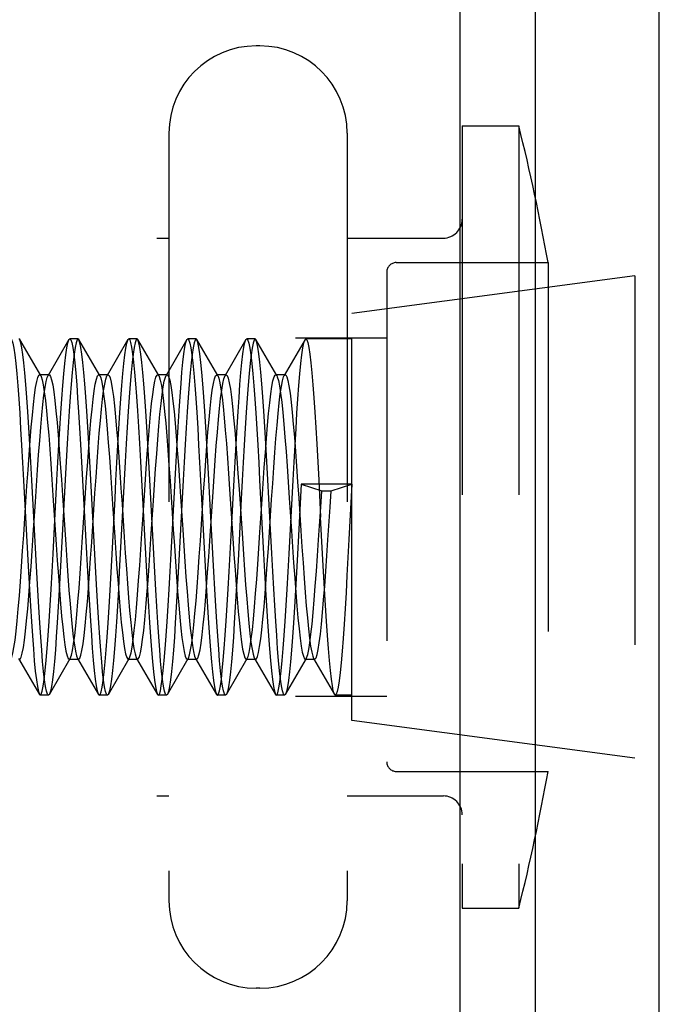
# Model space of a CAD drawing. Header units: inches. Extents: x 0 to 35.6, y 0 to 23.
# Tile 9 of 56: x 4.848 to 5.187, y 9.371 to 9.893. Entities that reach past the tile are written whole.
import ezdxf

# ---------------------------------------------------------------- set-up
doc = ezdxf.new("R2010")
doc.units = ezdxf.units.IN
doc.header["$LTSCALE"] = 1.957805
doc.header["$MEASUREMENT"] = 0
doc.linetypes.add('HIDDEN', pattern=[0.2, 0.1, -0.1])
doc.layers.get('0').update_dxf_attribs({"linetype": 'CONTINUOUS'})
doc.layers.add('02___PRT_ALL_AXES', color=7, linetype='CONTINUOUS')
doc.layers.add('DEFAULT_2', color=8, linetype='HIDDEN')

msp = doc.modelspace()

# ---------------------------------------------------------------- linework, layer by layer
at = {"color": 7, "linetype": 'Continuous'}
for p, q in [((5.12188, 2.59226), (5.12188, 11.16652)), ((5.18746, 2.60637), (5.18746, 11.1524)), ((5.08194, 3.22212), (5.08194, 10.53666))]:
    msp.add_line(p, q, dxfattribs=at)
at = {"layer": '02___PRT_ALL_AXES', "color": 8, "linetype": 'HIDDEN'}
for p, q in [((5.17444, 9.75739), (5.02444, 9.73739)), ((5.17444, 9.75739), (5.17444, 9.50139)), ((5.55244, 9.75739), (5.17444, 9.75739)), ((5.02444, 9.52139), (5.02444, 9.73738)), ((4.8792, 9.72389), (4.87484, 9.72389)), ((4.9105, 9.72389), (4.90614, 9.72389)), ((4.9418, 9.72389), (4.93744, 9.72389)), ((4.9731, 9.72389), (4.96874, 9.72389)), ((5.02444, 9.72389), (5.00004, 9.72389)), ((4.86355, 9.53489), (4.85919, 9.53489)), ((4.89485, 9.53489), (4.89049, 9.53489)), ((4.92615, 9.53489), (4.92179, 9.53489)), ((4.95745, 9.53489), (4.95309, 9.53489)), ((4.98875, 9.53489), (4.98439, 9.53489)), ((5.02444, 9.53489), (5.01569, 9.53489)), ((5.17444, 9.50139), (5.02444, 9.52139)), ((5.55244, 9.50139), (5.17444, 9.50139))]:
    msp.add_line(p, q, dxfattribs=at)
at = {"layer": 'DEFAULT_2', "color": 8, "linetype": 'HIDDEN'}
for p, q in [((4.97569, 9.87939), (4.97369, 9.87939)), ((5.08294, 9.83689), (5.08294, 9.42189)), ((5.08294, 9.83689), (5.11294, 9.83689)), ((5.11294, 9.83689), (5.11294, 9.42189)), ((4.92744, 9.83314), (4.92744, 9.42564)), ((5.02194, 9.83314), (5.02194, 9.42564)), ((4.52944, 9.77739), (4.92744, 9.77739)), ((5.02194, 9.77739), (5.07294, 9.77739)), ((5.04794, 9.76439), (5.12846, 9.76439)), ((5.12846, 9.76439), (5.12846, 9.49439)), ((5.04294, 9.75939), (5.04294, 9.49939)), ((4.60294, 9.72439), (5.04294, 9.72439)), ((4.84836, 9.7235), (4.8479, 9.72389)), ((4.87439, 9.7235), (4.87484, 9.72389)), ((4.87966, 9.7235), (4.8792, 9.72389)), ((4.91096, 9.7235), (4.9105, 9.72389)), ((4.93699, 9.7235), (4.93744, 9.72389)), ((4.94226, 9.7235), (4.9418, 9.72389)), ((4.96829, 9.7235), (4.96874, 9.72389)), ((4.97356, 9.7235), (4.9731, 9.72389)), ((4.99959, 9.7235), (5.00004, 9.72389)), ((5.02444, 9.53489), (5.02444, 9.72389)), ((4.85944, 9.7044), (4.84836, 9.7235)), ((4.87439, 9.7235), (4.86331, 9.7044)), ((4.89074, 9.7044), (4.87966, 9.7235)), ((4.90569, 9.7235), (4.89461, 9.7044)), ((4.92204, 9.7044), (4.91096, 9.7235)), ((4.93699, 9.7235), (4.92591, 9.7044)), ((4.95334, 9.7044), (4.94226, 9.7235)), ((4.96829, 9.7235), (4.95721, 9.7044)), ((4.98464, 9.7044), (4.97356, 9.7235)), ((4.99959, 9.7235), (4.98851, 9.7044)), ((4.86387, 9.70489), (4.85887, 9.70489)), ((4.89517, 9.70489), (4.89017, 9.70489)), ((4.92647, 9.70489), (4.92147, 9.70489)), ((4.95777, 9.70489), (4.95277, 9.70489)), ((4.95277, 9.70489), (4.95334, 9.7044)), ((4.95721, 9.7044), (4.95777, 9.70489)), ((4.98907, 9.70489), (4.98407, 9.70489)), ((4.85034, 9.64884), (4.85241, 9.60981)), ((4.85678, 9.60968), (4.85469, 9.6489)), ((4.88163, 9.649), (4.8837, 9.60995)), ((4.88807, 9.60971), (4.88598, 9.64909)), ((4.91292, 9.64914), (4.91501, 9.60981)), ((4.91833, 9.62939), (4.91728, 9.6491)), ((4.94424, 9.64882), (4.94527, 9.62939)), ((4.94963, 9.62939), (4.94858, 9.64912)), ((4.97553, 9.64886), (4.97761, 9.60983)), ((4.98093, 9.62939), (4.97988, 9.64912)), ((4.9975, 9.64683), (4.99606, 9.61952)), ((5.02444, 9.64683), (4.9975, 9.64683)), ((4.9975, 9.64683), (5.00847, 9.64333)), ((5.00683, 9.64901), (5.00787, 9.62939)), ((5.01347, 9.64333), (5.02444, 9.64683)), ((5.02444, 9.64683), (5.02289, 9.61752)), ((4.86594, 9.64077), (4.86767, 9.61477)), ((4.87094, 9.64077), (4.87267, 9.61477)), ((4.95962, 9.64408), (4.96135, 9.61809)), ((4.96462, 9.64408), (4.96635, 9.61809)), ((5.0079, 9.63469), (5.00847, 9.64333)), ((5.00847, 9.64333), (5.01347, 9.64333)), ((5.0129, 9.63469), (5.01347, 9.64333)), ((4.91937, 9.60984), (4.91833, 9.62939)), ((4.94527, 9.62939), (4.94632, 9.60966)), ((4.95066, 9.60996), (4.94963, 9.62939)), ((4.98196, 9.61), (4.98093, 9.62939)), ((5.0089, 9.60988), (5.00787, 9.62939)), ((4.84766, 9.55438), (4.85874, 9.53528)), ((4.86401, 9.53528), (4.87509, 9.55438)), ((4.87452, 9.55389), (4.87509, 9.55438)), ((4.87452, 9.55389), (4.87952, 9.55389)), ((4.87896, 9.55438), (4.89004, 9.53528)), ((4.87896, 9.55438), (4.87952, 9.55389)), ((4.89531, 9.53528), (4.90639, 9.55438)), ((4.90582, 9.55389), (4.91082, 9.55389)), ((4.91026, 9.55438), (4.92134, 9.53528)), ((4.92661, 9.53528), (4.93769, 9.55438)), ((4.93712, 9.55389), (4.94212, 9.55389)), ((4.94156, 9.55438), (4.95264, 9.53528)), ((4.95791, 9.53528), (4.96899, 9.55438)), ((4.96842, 9.55389), (4.97342, 9.55389)), ((4.97286, 9.55438), (4.98394, 9.53528)), ((4.98921, 9.53528), (5.00029, 9.55438)), ((4.99972, 9.55389), (5.00472, 9.55389)), ((5.00416, 9.55438), (5.01524, 9.53528)), ((4.60294, 9.53439), (5.04294, 9.53439)), ((4.85874, 9.53528), (4.85919, 9.53489)), ((4.86401, 9.53528), (4.86355, 9.53489)), ((4.89531, 9.53528), (4.89485, 9.53489)), ((4.92134, 9.53528), (4.92179, 9.53489)), ((4.92661, 9.53528), (4.92615, 9.53489)), ((4.95264, 9.53528), (4.95309, 9.53489)), ((4.95791, 9.53528), (4.95745, 9.53489)), ((4.98394, 9.53528), (4.98439, 9.53489)), ((4.98921, 9.53528), (4.98875, 9.53489)), ((5.04794, 9.49439), (5.12846, 9.49439)), ((4.52944, 9.48139), (4.92744, 9.48139)), ((5.02194, 9.48139), (5.07294, 9.48139)), ((5.08294, 9.42189), (5.11294, 9.42189)), ((4.97569, 9.37939), (4.97369, 9.37939))]:
    msp.add_line(p, q, dxfattribs=at)
for points in [[(4.84354, 9.72389), (4.8436, 9.72388), (4.84411, 9.72327), (4.84463, 9.72165), (4.84515, 9.71903), (4.84567, 9.7154), (4.8462, 9.7108), (4.84672, 9.70532), (4.84724, 9.69904), (4.84776, 9.69206), (4.84827, 9.68443), (4.84879, 9.6762), (4.8493, 9.66746), (4.84982, 9.65831), (4.85034, 9.64884)], [(4.8792, 9.72389), (4.87868, 9.72337), (4.87816, 9.72184), (4.87764, 9.71929), (4.87712, 9.71578), (4.87661, 9.71134), (4.87609, 9.70606), (4.87558, 9.69995), (4.87506, 9.69308), (4.87454, 9.68547), (4.87402, 9.67712), (4.87349, 9.66817), (4.87295, 9.65876), (4.87242, 9.64904), (4.87086, 9.61958)], [(4.87484, 9.72389), (4.87533, 9.72343), (4.87586, 9.72193), (4.87639, 9.71937), (4.87692, 9.71577), (4.87745, 9.71119), (4.87798, 9.70573), (4.87851, 9.69946), (4.87902, 9.69256), (4.87953, 9.685), (4.88005, 9.67675), (4.88057, 9.66794), (4.8811, 9.65863), (4.88163, 9.649)], [(4.9105, 9.72389), (4.90998, 9.72337), (4.90946, 9.72183), (4.90894, 9.71928), (4.90842, 9.71577), (4.90791, 9.71133), (4.90739, 9.70604), (4.90688, 9.69993), (4.90636, 9.69306), (4.90584, 9.68545), (4.90531, 9.6771), (4.90478, 9.66815), (4.90425, 9.65874), (4.90372, 9.64902), (4.90217, 9.61967)], [(4.90569, 9.7235), (4.90609, 9.72388), (4.90614, 9.72389)], [(4.90614, 9.72389), (4.90661, 9.72348), (4.90713, 9.72204), (4.90766, 9.71955), (4.90819, 9.71604), (4.90871, 9.71157), (4.90924, 9.70626), (4.90975, 9.70014), (4.91027, 9.69327), (4.91079, 9.68567), (4.91132, 9.67731), (4.91185, 9.66834), (4.91239, 9.65889), (4.91292, 9.64914)], [(4.9418, 9.72389), (4.94126, 9.72332), (4.94074, 9.72174), (4.94022, 9.71916), (4.93971, 9.71563), (4.93919, 9.71118), (4.93867, 9.70584), (4.93816, 9.69968), (4.93764, 9.69276), (4.93712, 9.68513), (4.9366, 9.67677), (4.93607, 9.66785), (4.93554, 9.6585), (4.93501, 9.64886), (4.93449, 9.63913)], [(4.93744, 9.72389), (4.938, 9.7233), (4.93852, 9.72169), (4.93904, 9.71909), (4.93955, 9.71553), (4.94007, 9.71104), (4.94059, 9.70565), (4.94111, 9.69944), (4.94163, 9.69248), (4.94214, 9.68483), (4.94267, 9.67648), (4.94319, 9.6676), (4.94372, 9.65835), (4.94424, 9.64882)], [(4.9731, 9.72389), (4.97254, 9.72328), (4.97202, 9.72167), (4.97151, 9.71907), (4.97099, 9.71551), (4.97047, 9.71102), (4.96996, 9.70563), (4.96944, 9.69942), (4.96892, 9.69247), (4.9684, 9.68483), (4.96788, 9.67648), (4.96735, 9.6676), (4.96683, 9.65833), (4.96631, 9.64878), (4.96579, 9.63911)], [(4.96874, 9.72389), (4.96931, 9.72328), (4.96982, 9.72167), (4.97034, 9.71906), (4.97087, 9.71542), (4.97139, 9.71082), (4.97192, 9.70534), (4.97244, 9.69905), (4.97296, 9.69207), (4.97347, 9.68445), (4.97398, 9.67623), (4.9745, 9.66751), (4.97502, 9.65834), (4.97553, 9.64886)], [(5.00004, 9.72389), (5.00053, 9.72344), (5.00105, 9.72196), (5.00158, 9.71941), (5.00212, 9.71583), (5.00265, 9.71126), (5.00318, 9.70581), (5.0037, 9.69955), (5.00421, 9.69265), (5.00473, 9.68509), (5.00525, 9.67683), (5.00577, 9.668), (5.0063, 9.65867), (5.00683, 9.64901)], [(4.85469, 9.6489), (4.85417, 9.65856), (4.85364, 9.66793), (4.85311, 9.67686), (4.85258, 9.68521), (4.85206, 9.69284), (4.85155, 9.69974), (4.85103, 9.7059), (4.85051, 9.71122), (4.85, 9.71567), (4.84948, 9.71919), (4.84896, 9.72177), (4.84844, 9.72334), (4.84836, 9.7235)], [(4.86805, 9.6489), (4.86857, 9.65844), (4.86909, 9.66764), (4.86961, 9.67635), (4.87012, 9.68454), (4.87064, 9.69215), (4.87115, 9.69911), (4.87167, 9.7054), (4.8722, 9.71089), (4.87273, 9.7155), (4.87326, 9.71914), (4.87378, 9.72175), (4.8743, 9.72333), (4.87439, 9.7235)], [(4.88598, 9.64909), (4.88545, 9.65883), (4.88492, 9.66826), (4.88439, 9.67721), (4.88386, 9.68556), (4.88334, 9.69316), (4.88282, 9.70002), (4.88231, 9.70611), (4.88179, 9.71139), (4.88128, 9.71582), (4.88076, 9.71933), (4.88024, 9.72187), (4.87972, 9.72339), (4.87966, 9.7235)], [(4.89883, 9.63915), (4.89935, 9.64882), (4.89987, 9.65828), (4.90038, 9.66746), (4.90091, 9.6763), (4.90143, 9.68462), (4.90195, 9.69228), (4.90246, 9.69925), (4.90298, 9.7055), (4.9035, 9.71092), (4.90402, 9.71545), (4.90454, 9.71904), (4.90506, 9.72165), (4.90557, 9.72327), (4.90569, 9.7235)], [(4.91728, 9.6491), (4.91675, 9.65883), (4.91622, 9.66826), (4.91569, 9.67722), (4.91516, 9.68557), (4.91464, 9.69317), (4.91412, 9.70003), (4.91361, 9.70612), (4.91309, 9.7114), (4.91258, 9.71583), (4.91206, 9.71933), (4.91153, 9.72187), (4.91101, 9.72339), (4.91096, 9.7235)], [(4.92911, 9.6197), (4.93067, 9.64915), (4.9312, 9.65891), (4.93174, 9.66836), (4.93227, 9.67733), (4.9328, 9.6857), (4.93332, 9.69331), (4.93384, 9.70017), (4.93435, 9.70626), (4.93487, 9.71154), (4.93539, 9.71599), (4.93592, 9.71949), (4.93644, 9.72199), (4.93699, 9.7235)], [(4.94858, 9.64912), (4.94805, 9.65886), (4.94751, 9.6683), (4.94698, 9.67726), (4.94645, 9.68562), (4.94593, 9.69322), (4.94542, 9.70008), (4.9449, 9.70617), (4.94439, 9.71146), (4.94386, 9.71591), (4.94334, 9.71943), (4.94281, 9.72195), (4.94226, 9.7235)], [(4.9604, 9.61962), (4.96196, 9.64905), (4.96249, 9.65874), (4.96302, 9.66811), (4.96355, 9.677), (4.96407, 9.68531), (4.96459, 9.69287), (4.9651, 9.69976), (4.96563, 9.70599), (4.96616, 9.71142), (4.96669, 9.71596), (4.96722, 9.71951), (4.96775, 9.72202), (4.96829, 9.7235)], [(4.97988, 9.64912), (4.97935, 9.65886), (4.97881, 9.6683), (4.97828, 9.67726), (4.97775, 9.68562), (4.97723, 9.69321), (4.97672, 9.70008), (4.9762, 9.70621), (4.97568, 9.71153), (4.97515, 9.71601), (4.97462, 9.71952), (4.9741, 9.72202), (4.97356, 9.7235)], [(4.99325, 9.64889), (4.99377, 9.65841), (4.99429, 9.6676), (4.99481, 9.67632), (4.99532, 9.68451), (4.99583, 9.69212), (4.99635, 9.69909), (4.99687, 9.70538), (4.9974, 9.71087), (4.99793, 9.71548), (4.99845, 9.71912), (4.99898, 9.72173), (4.9995, 9.72332), (4.99959, 9.7235)], [(4.85158, 9.63738), (4.85215, 9.64597), (4.85273, 9.65434), (4.8533, 9.66238), (4.85388, 9.66997), (4.85445, 9.67703), (4.85503, 9.68346), (4.8556, 9.68916), (4.85617, 9.69408), (4.85675, 9.69813), (4.85732, 9.70127), (4.8579, 9.70345), (4.85847, 9.70465), (4.85887, 9.70489)], [(4.85658, 9.63738), (4.85715, 9.64597), (4.85773, 9.65434), (4.8583, 9.66238), (4.85888, 9.66997), (4.85945, 9.67703), (4.86003, 9.68346), (4.8606, 9.68916), (4.86117, 9.69408), (4.86175, 9.69813), (4.86232, 9.70127), (4.8629, 9.70345), (4.86331, 9.7044)], [(4.85887, 9.70489), (4.85905, 9.70484), (4.85944, 9.7044)], [(4.85944, 9.7044), (4.85962, 9.70404), (4.8602, 9.70224), (4.86077, 9.69947), (4.86135, 9.69577), (4.86192, 9.69119), (4.8625, 9.68579), (4.86307, 9.67963), (4.86365, 9.67281), (4.86422, 9.66541), (4.8648, 9.65754), (4.86537, 9.64928), (4.86594, 9.64077)], [(4.86331, 9.7044), (4.86347, 9.70465), (4.86387, 9.70489)], [(4.86387, 9.70489), (4.86405, 9.70484), (4.86462, 9.70404), (4.8652, 9.70224), (4.86577, 9.69947), (4.86635, 9.69577), (4.86692, 9.69119), (4.8675, 9.68579), (4.86807, 9.67963), (4.86865, 9.67281), (4.86922, 9.66541), (4.8698, 9.65754), (4.87037, 9.64928), (4.87094, 9.64077)], [(4.88319, 9.64202), (4.88376, 9.65051), (4.88434, 9.65871), (4.88491, 9.66653), (4.88548, 9.67385), (4.88606, 9.68057), (4.88663, 9.68662), (4.88721, 9.69191), (4.88778, 9.69637), (4.88836, 9.69993), (4.88893, 9.70256), (4.88951, 9.70422), (4.89008, 9.70488), (4.89017, 9.70489)], [(4.88819, 9.64202), (4.88876, 9.65051), (4.88934, 9.65871), (4.88991, 9.66653), (4.89048, 9.67385), (4.89106, 9.68057), (4.89163, 9.68662), (4.89221, 9.69191), (4.89278, 9.69637), (4.89336, 9.69993), (4.89393, 9.70256), (4.89451, 9.70422), (4.89461, 9.7044)], [(4.89017, 9.70489), (4.89066, 9.70453), (4.89074, 9.7044)], [(4.89074, 9.7044), (4.89123, 9.70319), (4.89181, 9.70087), (4.89238, 9.69759), (4.89296, 9.69341), (4.89353, 9.68838), (4.89411, 9.68256), (4.89468, 9.67604), (4.89525, 9.6689), (4.89583, 9.66123), (4.8964, 9.65314), (4.89698, 9.64473), (4.89755, 9.63612), (4.8987, 9.61874)], [(4.89461, 9.7044), (4.89508, 9.70488), (4.89517, 9.70489)], [(4.89517, 9.70489), (4.89566, 9.70453), (4.89623, 9.70319), (4.89681, 9.70087), (4.89738, 9.69759), (4.89796, 9.69341), (4.89853, 9.68838), (4.89911, 9.68256), (4.89968, 9.67604), (4.90025, 9.6689), (4.90083, 9.66123), (4.9014, 9.65314), (4.90198, 9.64473), (4.90255, 9.63612), (4.9037, 9.61874)], [(4.91307, 9.62066), (4.91422, 9.63804), (4.9148, 9.64662), (4.91537, 9.65496), (4.91594, 9.66297), (4.91652, 9.67053), (4.91709, 9.67755), (4.91767, 9.68392), (4.91824, 9.68957), (4.91882, 9.69442), (4.91939, 9.6984), (4.91997, 9.70147), (4.92054, 9.70357), (4.92112, 9.7047), (4.92147, 9.70489)], [(4.91807, 9.62066), (4.91922, 9.63804), (4.9198, 9.64662), (4.92037, 9.65496), (4.92094, 9.66297), (4.92152, 9.67053), (4.92209, 9.67755), (4.92267, 9.68392), (4.92324, 9.68957), (4.92382, 9.69442), (4.92439, 9.6984), (4.92497, 9.70147), (4.92554, 9.70357), (4.92591, 9.7044)], [(4.92147, 9.70489), (4.92169, 9.70482), (4.92204, 9.7044)], [(4.92204, 9.7044), (4.92227, 9.70393), (4.92284, 9.70206), (4.92342, 9.69922), (4.92399, 9.69545), (4.92457, 9.69081), (4.92514, 9.68534), (4.92571, 9.67914), (4.92629, 9.67227), (4.92686, 9.66483), (4.92744, 9.65692), (4.92801, 9.64865), (4.92859, 9.64011)], [(4.92591, 9.7044), (4.92612, 9.7047), (4.92647, 9.70489)], [(4.92647, 9.70489), (4.92669, 9.70482), (4.92727, 9.70393), (4.92784, 9.70206), (4.92842, 9.69922), (4.92899, 9.69545), (4.92957, 9.69081), (4.93014, 9.68534), (4.93071, 9.67914), (4.93129, 9.67227), (4.93186, 9.66483), (4.93244, 9.65692), (4.93301, 9.64865), (4.93359, 9.64011)], [(4.94411, 9.61668), (4.94583, 9.64268), (4.9464, 9.65114), (4.94698, 9.65932), (4.94755, 9.6671), (4.94813, 9.67438), (4.9487, 9.68106), (4.94928, 9.68705), (4.94985, 9.69228), (4.95043, 9.69667), (4.951, 9.70017), (4.95158, 9.70272), (4.95215, 9.7043), (4.95277, 9.70489)], [(4.94911, 9.61668), (4.95083, 9.64268), (4.9514, 9.65114), (4.95198, 9.65932), (4.95255, 9.6671), (4.95313, 9.67438), (4.9537, 9.68106), (4.95428, 9.68705), (4.95485, 9.69228), (4.95543, 9.69667), (4.956, 9.70017), (4.95658, 9.70272), (4.95721, 9.7044)], [(4.95334, 9.7044), (4.95388, 9.70305), (4.95445, 9.70065), (4.95503, 9.69731), (4.9556, 9.69306), (4.95617, 9.68796), (4.95675, 9.68209), (4.95732, 9.67552), (4.9579, 9.66833), (4.95847, 9.66063), (4.95905, 9.65251), (4.95962, 9.64408)], [(4.95777, 9.70489), (4.9583, 9.70447), (4.95888, 9.70305), (4.95945, 9.70065), (4.96003, 9.69731), (4.9606, 9.69306), (4.96117, 9.68796), (4.96175, 9.68209), (4.96232, 9.67552), (4.9629, 9.66833), (4.96347, 9.66063), (4.96405, 9.65251), (4.96462, 9.64408)], [(4.97571, 9.62132), (4.97686, 9.6387), (4.97744, 9.64726), (4.97801, 9.65559), (4.97859, 9.66356), (4.97916, 9.67109), (4.97974, 9.67805), (4.98031, 9.68437), (4.98089, 9.68996), (4.98146, 9.69475), (4.98204, 9.69867), (4.98261, 9.70166), (4.98319, 9.70369), (4.98376, 9.70474), (4.98407, 9.70489)], [(4.98071, 9.62132), (4.98186, 9.6387), (4.98244, 9.64726), (4.98301, 9.65559), (4.98359, 9.66356), (4.98416, 9.67109), (4.98474, 9.67805), (4.98531, 9.68437), (4.98589, 9.68996), (4.98646, 9.69475), (4.98704, 9.69867), (4.98761, 9.70166), (4.98819, 9.70369), (4.98851, 9.7044)], [(4.98407, 9.70489), (4.98434, 9.70478), (4.98464, 9.7044)], [(4.98464, 9.7044), (4.98491, 9.70383), (4.98548, 9.70188), (4.98606, 9.69897), (4.98663, 9.69513), (4.98721, 9.69042), (4.98778, 9.6849), (4.98836, 9.67864), (4.98893, 9.67172), (4.98951, 9.66424), (4.99008, 9.6563), (4.99066, 9.648), (4.99123, 9.63946)], [(4.98851, 9.7044), (4.98876, 9.70474), (4.98907, 9.70489)], [(4.98907, 9.70489), (4.98934, 9.70478), (4.98991, 9.70383), (4.99048, 9.70188), (4.99106, 9.69897), (4.99163, 9.69513), (4.99221, 9.69042), (4.99278, 9.6849), (4.99336, 9.67864), (4.99393, 9.67172), (4.99451, 9.66424), (4.99508, 9.6563), (4.99566, 9.648), (4.99623, 9.63946)], [(4.85919, 9.53489), (4.85972, 9.53543), (4.86025, 9.537), (4.86077, 9.5396), (4.8613, 9.54324), (4.86183, 9.54786), (4.86236, 9.55335), (4.86288, 9.55964), (4.8634, 9.5666), (4.86391, 9.5742), (4.86442, 9.58238), (4.86494, 9.5911), (4.86546, 9.60032), (4.86598, 9.60987), (4.86805, 9.6489)], [(4.98439, 9.53489), (4.98492, 9.53541), (4.98544, 9.53697), (4.98597, 9.53958), (4.9865, 9.54322), (4.98703, 9.54784), (4.98756, 9.55333), (4.98808, 9.55962), (4.9886, 9.56657), (4.98911, 9.57416), (4.98962, 9.58235), (4.99014, 9.59107), (4.99066, 9.6003), (4.99118, 9.60986), (4.99325, 9.64889)], [(4.87509, 9.55438), (4.87571, 9.55604), (4.87629, 9.55858), (4.87686, 9.56207), (4.87744, 9.56645), (4.87801, 9.57167), (4.87859, 9.57766), (4.87916, 9.58433), (4.87974, 9.59161), (4.88031, 9.59938), (4.88089, 9.60756), (4.88146, 9.61602), (4.88319, 9.64202)], [(4.87952, 9.55389), (4.88014, 9.55447), (4.88071, 9.55604), (4.88129, 9.55858), (4.88186, 9.56207), (4.88244, 9.56645), (4.88301, 9.57167), (4.88359, 9.57766), (4.88416, 9.58433), (4.88474, 9.59161), (4.88531, 9.59938), (4.88589, 9.60756), (4.88646, 9.61602), (4.88819, 9.64202)], [(4.92859, 9.64011), (4.92974, 9.62274), (4.93031, 9.61412), (4.93089, 9.60571), (4.93146, 9.59762), (4.93204, 9.58995), (4.93261, 9.5828), (4.93319, 9.57627), (4.93376, 9.57045), (4.93434, 9.56541), (4.93491, 9.56122), (4.93548, 9.55794), (4.93606, 9.5556), (4.93663, 9.55425), (4.93712, 9.55389)], [(4.93359, 9.64011), (4.93474, 9.62274), (4.93531, 9.61412), (4.93589, 9.60571), (4.93646, 9.59762), (4.93704, 9.58995), (4.93761, 9.5828), (4.93819, 9.57627), (4.93876, 9.57045), (4.93934, 9.56541), (4.93991, 9.56122), (4.94048, 9.55794), (4.94106, 9.5556), (4.94156, 9.55438)], [(4.84379, 9.55438), (4.84411, 9.55507), (4.84468, 9.55709), (4.84525, 9.56008), (4.84583, 9.56399), (4.8464, 9.56877), (4.84698, 9.57435), (4.84755, 9.58066), (4.84813, 9.58763), (4.8487, 9.59514), (4.84928, 9.60312), (4.84985, 9.61144), (4.85043, 9.62), (4.85158, 9.63738)], [(4.84822, 9.55389), (4.84853, 9.55403), (4.84911, 9.55507), (4.84968, 9.55709), (4.85025, 9.56008), (4.85083, 9.56399), (4.8514, 9.56877), (4.85198, 9.57435), (4.85255, 9.58066), (4.85313, 9.58763), (4.8537, 9.59514), (4.85428, 9.60312), (4.85485, 9.61144), (4.85543, 9.62), (4.85658, 9.63738)], [(4.89049, 9.53489), (4.89094, 9.53528), (4.89147, 9.5367), (4.892, 9.53918), (4.89253, 9.5427), (4.89307, 9.54721), (4.89359, 9.55261), (4.89412, 9.55882), (4.89463, 9.56571), (4.89515, 9.5733), (4.89568, 9.58163), (4.89621, 9.59057), (4.89674, 9.59998), (4.89727, 9.6097), (4.89883, 9.63915)], [(4.93449, 9.63913), (4.93293, 9.60967), (4.9324, 9.59992), (4.93187, 9.59049), (4.93133, 9.58153), (4.93081, 9.57318), (4.93029, 9.56557), (4.92977, 9.55871), (4.92926, 9.55263), (4.92874, 9.54735), (4.92822, 9.54291), (4.9277, 9.53939), (4.92717, 9.53687), (4.92661, 9.53528)], [(4.96579, 9.63911), (4.96423, 9.60966), (4.9637, 9.59991), (4.96316, 9.59047), (4.96263, 9.58151), (4.9621, 9.57315), (4.96158, 9.56555), (4.96107, 9.55869), (4.96055, 9.55258), (4.96003, 9.54728), (4.95951, 9.54282), (4.95898, 9.5393), (4.95846, 9.53679), (4.95791, 9.53528)], [(4.99123, 9.63946), (4.99238, 9.62208), (4.99296, 9.61348), (4.99353, 9.60509), (4.99411, 9.59702), (4.99468, 9.58938), (4.99525, 9.58228), (4.99583, 9.5758), (4.9964, 9.57003), (4.99698, 9.56506), (4.99755, 9.56094), (4.99813, 9.55772), (4.9987, 9.55547), (4.99928, 9.55419), (4.99972, 9.55389)], [(4.99623, 9.63946), (4.99738, 9.62208), (4.99796, 9.61348), (4.99853, 9.60509), (4.99911, 9.59702), (4.99968, 9.58938), (5.00025, 9.58228), (5.00083, 9.5758), (5.0014, 9.57003), (5.00198, 9.56506), (5.00255, 9.56094), (5.00313, 9.55772), (5.0037, 9.55547), (5.00416, 9.55438)], [(5.00029, 9.55438), (5.00043, 9.55464), (5.001, 9.55636), (5.00158, 9.55905), (5.00215, 9.56268), (5.00273, 9.5672), (5.0033, 9.57254), (5.00388, 9.57863), (5.00445, 9.5854), (5.00503, 9.59276), (5.0056, 9.6006), (5.00617, 9.60883), (5.00675, 9.61733), (5.0079, 9.63469)], [(5.00472, 9.55389), (5.00485, 9.55391), (5.00543, 9.55464), (5.006, 9.55636), (5.00658, 9.55905), (5.00715, 9.56268), (5.00773, 9.5672), (5.0083, 9.57254), (5.00888, 9.57863), (5.00945, 9.5854), (5.01003, 9.59276), (5.0106, 9.6006), (5.01117, 9.60883), (5.01175, 9.61733), (5.0129, 9.63469)], [(4.87086, 9.61958), (4.87034, 9.60979), (4.86981, 9.6001), (4.86928, 9.5907), (4.86875, 9.58176), (4.86822, 9.5734), (4.8677, 9.56579), (4.86719, 9.5589), (4.86667, 9.55278), (4.86615, 9.54748), (4.86564, 9.54304), (4.86512, 9.53953), (4.8646, 9.53697), (4.86408, 9.53542), (4.86401, 9.53528)], [(4.90217, 9.61967), (4.90165, 9.60997), (4.90112, 9.60036), (4.9006, 9.59103), (4.90007, 9.58215), (4.89955, 9.57384), (4.89903, 9.56626), (4.89852, 9.5594), (4.89801, 9.55327), (4.8975, 9.54795)], [(4.90847, 9.56432), (4.90905, 9.56916), (4.90962, 9.5748), (4.9102, 9.58117), (4.91077, 9.58818), (4.91135, 9.59574), (4.91192, 9.60374), (4.9125, 9.61208), (4.91307, 9.62066)], [(4.91347, 9.56432), (4.91405, 9.56916), (4.91462, 9.5748), (4.9152, 9.58117), (4.91577, 9.58818), (4.91635, 9.59574), (4.91692, 9.60374), (4.9175, 9.61208), (4.91807, 9.62066)], [(4.92444, 9.54795), (4.92495, 9.55329), (4.92547, 9.55944), (4.92598, 9.56633), (4.92649, 9.57393), (4.92702, 9.58225), (4.92754, 9.59114), (4.92807, 9.60044), (4.92859, 9.61003), (4.92911, 9.6197)], [(4.95309, 9.53489), (4.95316, 9.5349), (4.95367, 9.53552), (4.95418, 9.53715), (4.9547, 9.53976), (4.95522, 9.54337), (4.95574, 9.54793), (4.95626, 9.55337), (4.95678, 9.55964), (4.9573, 9.56661), (4.95782, 9.57426), (4.95834, 9.58256), (4.95886, 9.59136), (4.95937, 9.60052), (4.95989, 9.60996), (4.9604, 9.61962)], [(4.96899, 9.55438), (4.96939, 9.55531), (4.96997, 9.55749), (4.97054, 9.56062), (4.97112, 9.56466), (4.97169, 9.56956), (4.97227, 9.57526), (4.97284, 9.58168), (4.97342, 9.58874), (4.97399, 9.59633), (4.97457, 9.60436), (4.97514, 9.61273), (4.97571, 9.62132)], [(4.97342, 9.55389), (4.97382, 9.55413), (4.97439, 9.55531), (4.97497, 9.55749), (4.97554, 9.56062), (4.97612, 9.56466), (4.97669, 9.56956), (4.97727, 9.57526), (4.97784, 9.58168), (4.97842, 9.58874), (4.97899, 9.59633), (4.97957, 9.60436), (4.98014, 9.61273), (4.98071, 9.62132)], [(4.99606, 9.61952), (4.99553, 9.60967), (4.995, 9.59993), (4.99447, 9.59049), (4.99393, 9.58153), (4.99341, 9.57318), (4.99289, 9.56559), (4.99237, 9.55871), (4.99185, 9.55256), (4.99133, 9.54721), (4.9908, 9.54272), (4.99027, 9.53921), (4.98974, 9.53672), (4.98921, 9.53528)], [(4.86767, 9.61477), (4.86824, 9.60634), (4.86882, 9.59822), (4.86939, 9.59051), (4.86997, 9.58332), (4.87054, 9.57674), (4.87112, 9.57086), (4.87169, 9.56576), (4.87227, 9.56151), (4.87284, 9.55815), (4.87342, 9.55575), (4.87399, 9.55432), (4.87452, 9.55389)], [(4.87267, 9.61477), (4.87324, 9.60634), (4.87382, 9.59822), (4.87439, 9.59051), (4.87497, 9.58332), (4.87554, 9.57674), (4.87612, 9.57086), (4.87669, 9.56576), (4.87727, 9.56151), (4.87784, 9.55815), (4.87842, 9.55575), (4.87896, 9.55438)], [(4.8987, 9.61874), (4.89928, 9.61021), (4.89985, 9.60193), (4.90043, 9.59402), (4.901, 9.58657), (4.90158, 9.5797), (4.90215, 9.57349), (4.90273, 9.56802), (4.9033, 9.56336), (4.90388, 9.55959), (4.90445, 9.55674), (4.90503, 9.55486), (4.9056, 9.55396), (4.90582, 9.55389)], [(4.9037, 9.61874), (4.90428, 9.61021), (4.90485, 9.60193), (4.90543, 9.59402), (4.906, 9.58657), (4.90658, 9.5797), (4.90715, 9.57349), (4.90773, 9.56802), (4.9083, 9.56336), (4.90888, 9.55959), (4.90945, 9.55674), (4.91003, 9.55486), (4.91026, 9.55438)], [(4.93769, 9.55438), (4.93778, 9.55455), (4.93836, 9.5562), (4.93893, 9.55882), (4.93951, 9.56237), (4.94008, 9.56682), (4.94066, 9.5721), (4.94123, 9.57814), (4.94181, 9.58487), (4.94238, 9.59218), (4.94296, 9.59999), (4.94353, 9.60819), (4.94411, 9.61668)], [(4.94212, 9.55389), (4.94221, 9.5539), (4.94278, 9.55455), (4.94336, 9.5562), (4.94393, 9.55882), (4.94451, 9.56237), (4.94508, 9.56682), (4.94566, 9.5721), (4.94623, 9.57814), (4.94681, 9.58487), (4.94738, 9.59218), (4.94796, 9.59999), (4.94853, 9.60819), (4.94911, 9.61668)], [(4.96135, 9.61809), (4.96192, 9.60957), (4.9625, 9.60131), (4.96307, 9.59343), (4.96365, 9.58603), (4.96422, 9.5792), (4.9648, 9.57304), (4.96537, 9.56763), (4.96594, 9.56304), (4.96652, 9.55934), (4.96709, 9.55656), (4.96767, 9.55475), (4.96824, 9.55394), (4.96842, 9.55389)], [(4.96635, 9.61809), (4.96692, 9.60957), (4.9675, 9.60131), (4.96807, 9.59343), (4.96865, 9.58603), (4.96922, 9.5792), (4.9698, 9.57304), (4.97037, 9.56763), (4.97094, 9.56304), (4.97152, 9.55934), (4.97209, 9.55656), (4.97267, 9.55475), (4.97286, 9.55438)], [(5.02289, 9.61752), (5.02237, 9.60785), (5.02185, 9.59842), (5.02134, 9.58931), (5.02082, 9.58065), (5.0203, 9.57251), (5.01978, 9.56498), (5.01926, 9.55815), (5.01875, 9.55209), (5.01823, 9.54686), (5.01771, 9.54253), (5.01719, 9.53913), (5.01667, 9.53671), (5.01616, 9.5353), (5.01569, 9.53489)], [(4.85241, 9.60981), (4.85293, 9.60019), (4.85346, 9.5909), (4.85398, 9.58212), (4.85449, 9.57389), (4.85501, 9.56633), (4.85552, 9.55941), (4.85604, 9.55314), (4.85657, 9.54766), (4.85711, 9.54307), (4.85764, 9.53946), (4.85817, 9.53688), (4.85874, 9.53528)], [(4.86355, 9.53489), (4.86305, 9.53537), (4.86253, 9.53689), (4.862, 9.53942), (4.86148, 9.54293), (4.86096, 9.54737), (4.86045, 9.55264), (4.85994, 9.55873), (4.85942, 9.56559), (4.8589, 9.57319), (4.85837, 9.58155), (4.85784, 9.59051), (4.85731, 9.59994), (4.85678, 9.60968)], [(4.8837, 9.60995), (4.88422, 9.6005), (4.88473, 9.59136), (4.88525, 9.58261), (4.88576, 9.57437), (4.88628, 9.56674), (4.88679, 9.55976), (4.88731, 9.55348), (4.88784, 9.54801), (4.88836, 9.54341), (4.88888, 9.53978), (4.8894, 9.53715), (4.88992, 9.53552), (4.89004, 9.53528)], [(4.89485, 9.53489), (4.89437, 9.53534), (4.89384, 9.53682), (4.89332, 9.53933), (4.8928, 9.5428), (4.89228, 9.54721), (4.89176, 9.55251), (4.89124, 9.55864), (4.89072, 9.56553), (4.8902, 9.57317), (4.88967, 9.58156), (4.88914, 9.59054), (4.88861, 9.59998), (4.88807, 9.60971)], [(4.91501, 9.60981), (4.91553, 9.60017), (4.91606, 9.59081), (4.91659, 9.58185), (4.91712, 9.57346), (4.91765, 9.56579), (4.91817, 9.55885), (4.91869, 9.55266), (4.91921, 9.54731), (4.91973, 9.54288), (4.92025, 9.53938), (4.92077, 9.53686), (4.92134, 9.53528)], [(4.92615, 9.53489), (4.92562, 9.53543), (4.9251, 9.53699), (4.92458, 9.53956), (4.92406, 9.54308), (4.92355, 9.54752), (4.92303, 9.55283), (4.92252, 9.55897), (4.922, 9.56587), (4.92148, 9.57349), (4.92095, 9.58185), (4.92042, 9.59078), (4.91989, 9.60017), (4.91937, 9.60984)], [(4.94632, 9.60966), (4.94685, 9.59992), (4.94738, 9.59048), (4.94791, 9.58151), (4.94844, 9.57316), (4.94896, 9.56556), (4.94948, 9.55869), (4.95, 9.55253), (4.95052, 9.54719), (4.95105, 9.5427), (4.95158, 9.53919), (4.95211, 9.53671), (4.95264, 9.53528)], [(4.95745, 9.53489), (4.9569, 9.53547), (4.95638, 9.53707), (4.95586, 9.53966), (4.95535, 9.54321), (4.95483, 9.54768), (4.95431, 9.55304), (4.9538, 9.55923), (4.95328, 9.56616), (4.95276, 9.5738), (4.95224, 9.58215), (4.95171, 9.59106), (4.95118, 9.60037), (4.95066, 9.60996)], [(4.97761, 9.60983), (4.97813, 9.60023), (4.97865, 9.59096), (4.97917, 9.5822), (4.97969, 9.57399), (4.9802, 9.56642), (4.98072, 9.55949), (4.98124, 9.55321), (4.98177, 9.54773), (4.9823, 9.54313), (4.98283, 9.5395), (4.98336, 9.53691), (4.98389, 9.53538), (4.98394, 9.53528)], [(4.98875, 9.53489), (4.9887, 9.53489), (4.98818, 9.53551), (4.98767, 9.53713), (4.98715, 9.53974), (4.98663, 9.54332), (4.98611, 9.54784), (4.9856, 9.55325), (4.98508, 9.55948), (4.98456, 9.56644), (4.98404, 9.57409), (4.98352, 9.58242), (4.983, 9.59129), (4.98248, 9.60051), (4.98196, 9.61)], [(5.01524, 9.53528), (5.01512, 9.53551), (5.0146, 9.53715), (5.01408, 9.53977), (5.01357, 9.54337), (5.01305, 9.5479), (5.01253, 9.55331), (5.01201, 9.55954), (5.01149, 9.56652), (5.01098, 9.57418), (5.01046, 9.58244), (5.00994, 9.59121), (5.00942, 9.60039), (5.0089, 9.60988)], [(4.90639, 9.55438), (4.90675, 9.55519), (4.90732, 9.55729), (4.9079, 9.56035), (4.90847, 9.56432)], [(4.91082, 9.55389), (4.91117, 9.55408), (4.91175, 9.55519), (4.91232, 9.55729), (4.9129, 9.56035), (4.91347, 9.56432)], [(4.90582, 9.55389), (4.90617, 9.55408), (4.90639, 9.55438)], [(4.91026, 9.55438), (4.9106, 9.55396), (4.91082, 9.55389)], [(4.93712, 9.55389), (4.93721, 9.5539), (4.93769, 9.55438)], [(4.94156, 9.55438), (4.94163, 9.55425), (4.94212, 9.55389)], [(4.96842, 9.55389), (4.96882, 9.55413), (4.96899, 9.55438)], [(4.97286, 9.55438), (4.97324, 9.55394), (4.97342, 9.55389)], [(4.99972, 9.55389), (4.99985, 9.55391), (5.00029, 9.55438)], [(5.00416, 9.55438), (5.00428, 9.55419), (5.00472, 9.55389)], [(4.8975, 9.54795), (4.89698, 9.54338), (4.89646, 9.53974), (4.89593, 9.53709), (4.89541, 9.53547), (4.89531, 9.53528)], [(4.92179, 9.53489), (4.92234, 9.53545), (4.92287, 9.53707), (4.92339, 9.53972), (4.92392, 9.54336), (4.92444, 9.54795)], [(4.89004, 9.53528), (4.89043, 9.5349), (4.89049, 9.53489)], [(5.01569, 9.53489), (5.01564, 9.53489), (5.01524, 9.53528)]]:
    msp.add_lwpolyline(points, dxfattribs=at)
for centre, radius, start, end in [((4.97369, 9.83314), 0.04625, 90, 180), ((4.97569, 9.83314), 0.04625, 0, 90), ((4.133, 9.58929), 1.01074, 9.97607, 14.17987), ((5.07294, 9.78739), 0.01, 270, 360), ((5.04794, 9.75939), 0.005, 90, 180), ((5.04794, 9.49939), 0.005, 180, 270), ((4.133, 9.66949), 1.01074, 345.82013, 350.02393), ((5.07294, 9.47139), 0.01, 0, 90), ((4.97369, 9.42564), 0.04625, 180, 270), ((4.97569, 9.42564), 0.04625, 270, 360)]:
    msp.add_arc(centre, radius, start, end, dxfattribs=at)

doc.saveas('drawing.dxf')
